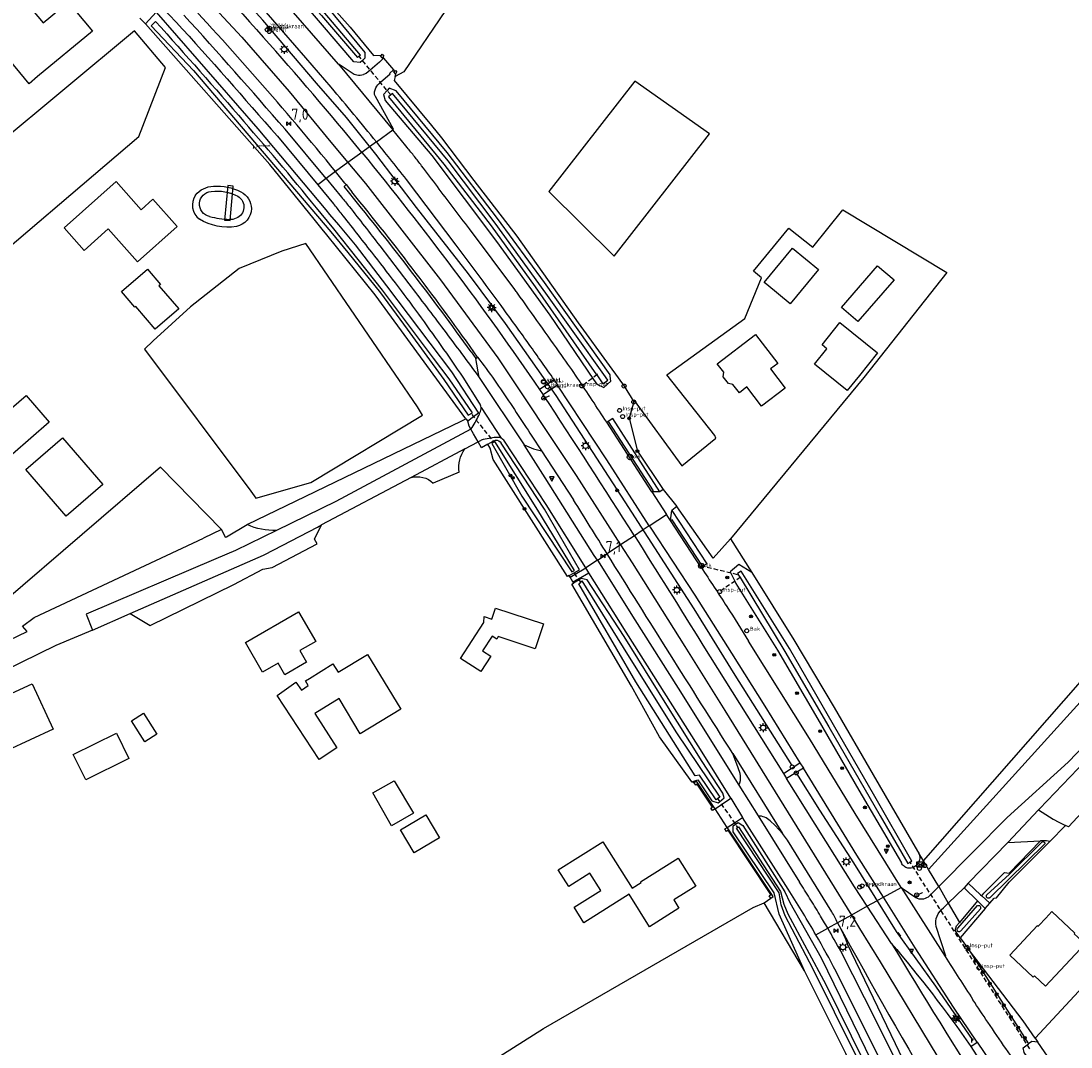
# Model space of a CAD drawing. Extents: x 165936 to 168490, y 440742 to 446306.
# Tile 53 of 78: x 166811 to 167048, y 444754 to 444985. Entities that reach past the tile are written whole.
import ezdxf

# ---------------------------------------------------------------- set-up
doc = ezdxf.new("R2010")
doc.units = 0
doc.header["$LTSCALE"] = 4
doc.linetypes.add('SCHRIKH', pattern=[100, 100, 0])
doc.linetypes.add('STIPPELFIJN', pattern=[0.375, 0.25, -0.125])
doc.layers.get('0').update_dxf_attribs({"linetype": 'CONTINUOUS'})
for name, color, linetype in [('G_BTD', 3, 'CONTINUOUS'), ('G_OBDP1', 2, 'ByLayer'), ('G_OTD', 32, 'CONTINUOUS'), ('G_OWG', 6, 'CONTINUOUS'), ('G_OWT', 6, 'CONTINUOUS'), ('G_PND', 1, 'CONTINUOUS'), ('G_WGD', 7, 'CONTINUOUS'), ('G_WTD', 5, 'CONTINUOUS'), ('LKWDUP', 5, 'CONTINUOUS'), ('LSHD', 3, 'CONTINUOUS'), ('LSHDUP', 1, 'CONTINUOUS'), ('PPALHM', 10, 'CONTINUOUS'), ('PVGO', 102, 'CONTINUOUS')]:
    doc.layers.add(name, color=color, linetype=linetype)
for name, color, linetype, true_color in [('PBAK', 7, 'CONTINUOUS', 0xbd2877), ('PBRD', 7, 'CONTINUOUS', 0xbd2877), ('PKST', 7, 'CONTINUOUS', 0xbd2877), ('PPAL', 7, 'CONTINUOUS', 0xbd2877), ('PPUT', 7, 'CONTINUOUS', 0xbd2877)]:
    doc.layers.add(name, color=color, linetype=linetype, true_color=true_color)
doc.styles.add('ISO', font='ISO')
doc.styles.get("Standard").update_dxf_attribs({"font": 'ISO'})

# ---------------------------------------------------------------- blocks, each defined once
blk = doc.blocks.new('verklikker')
at = {"color": 0}
blk.add_circle((0, 0), 0.45, dxfattribs=at)
at = {"color": 0, "style": 'ISO'}
blk.add_attdef('VERKLIKKER', (0.7, 0), '', height=0.9, dxfattribs=at)
blk = doc.blocks.new('waterleidingput')
at = {"linetype": 'ByBlock', "lineweight": -2}
h = blk.add_hatch(color=0, dxfattribs=at)
h.dxf.hatch_style = 1
edge = h.paths.add_edge_path()
edge.add_spline(control_points=[(0.44, 0), (0.44, 0.04), (0.43, 0.09), (0.36, 0.2), (0.28, 0.26), (0.09, 0.32), (-0.02, 0.33), (-0.22, 0.29), (-0.31, 0.24), (-0.42, 0.12), (-0.44, 0.06), (-0.44, -0.06), (-0.42, -0.12), (-0.33, -0.22), (-0.28, -0.26), (-0.1, -0.33), (0.04, -0.33), (0.27, -0.27), (0.37, -0.2), (0.43, -0.08), (0.44, -0.04), (0.44, 0)], knot_values=[0, 0, 0, 0, 0.380029, 0.380029, 1.118666, 1.118666, 1.857303, 1.857303, 2.59594, 2.59594, 3.13294, 3.13294, 3.66994, 3.66994, 4.20694, 4.20694, 5.079565, 5.079565, 5.952189, 5.952189, 6.283185, 6.283185, 6.283185, 6.283185], degree=3, periodic=0)
edge = h.paths.add_edge_path(flags=16)
edge.add_ellipse((0, 0), major_axis=(0.392, 0), ratio=0.689655, start_angle=0, end_angle=360)
h = blk.add_hatch(color=0, dxfattribs=at)
h.dxf.hatch_style = 1
h.paths.add_polyline_path([(-0.05, -0.09, -0.141608), (-0.09, -0.05), (-0.1, -0.09), (-0.17, 0.17), (-0.22, 0.17), (-0.13, -0.17), (-0.08, -0.17)])
at = {"linetype": 'ByBlock', "lineweight": -2, "true_color": 0x104b6e}
h = blk.add_hatch(color=156, dxfattribs=at)
h.dxf.hatch_style = 1
h.paths.add_polyline_path([(0.1, 0, 1), (-0.1, 0, 1)])
at = {"linetype": 'ByBlock', "lineweight": -2}
h = blk.add_hatch(color=0, dxfattribs=at)
h.dxf.hatch_style = 1
h.paths.add_polyline_path([(0.02, 0.17), (-0.03, 0.17), (-0.05, 0.09, -0.269854), (0.05, 0.09)])
h = blk.add_hatch(color=0, dxfattribs=at)
h.dxf.hatch_style = 1
h.paths.add_polyline_path([(0.23, 0.17), (0.17, 0.17), (0.1, -0.09), (0.09, -0.05, -0.141608), (0.05, -0.09), (0.07, -0.17), (0.12, -0.17)])
at = {"color": 0, "linetype": 'ByBlock', "lineweight": -2}
blk.add_attdef('WATERLEIDINGPUT', (0.5, 0.35), '', height=0.5, dxfattribs=at)
blk = doc.blocks.new('brandkraan')
at = {"color": 0}
blk.add_circle((0, 0), 0.45, dxfattribs=at)
at = {"color": 0, "style": 'ISO'}
blk.add_attdef('BRANDKRAAN', (0.7, 0), '', height=0.9, dxfattribs=at)
blk = doc.blocks.new('lichtmast')
at = {"color": 0}
for p, q in [((-0.6, 0), (-1, 0)), ((-0.71, 0.71), (-0.42, 0.42)), ((0, 0.6), (0, 1)), ((0.42, 0.42), (0.71, 0.71)), ((0.6, 0), (1, 0)), ((-0.42, -0.42), (-0.71, -0.71)), ((0, -0.6), (0, -1)), ((0.42, -0.42), (0.71, -0.71))]:
    blk.add_line(p, q, dxfattribs=at)
blk.add_circle((0, 0), 0.6, dxfattribs=at)
blk = doc.blocks.new('grensmarkering')
at = {"linetype": 'ByBlock', "lineweight": -2}
h = blk.add_hatch(color=0, dxfattribs=at)
h.dxf.hatch_style = 1
h.paths.add_polyline_path([(0.09, 0.55, 0.219912), (0.05, 0.61, -0.457379), (0.04, 0.66, 2.245674), (-0.04, 0.66, -0.457379), (-0.05, 0.61, 0.219912), (-0.09, 0.55), (-0.15, 0.04), (-0.18, 0.04), (-0.18, 0.01, 0.018367), (-0.1, 0, -0.954633), (0.1, 0, 0.018367), (0.18, 0.01), (0.18, 0.04), (0.15, 0.04)])
at = {"linetype": 'ByBlock', "lineweight": -2, "true_color": 0x681648}
h = blk.add_hatch(color=219, dxfattribs=at)
h.dxf.hatch_style = 1
h.paths.add_polyline_path([(0.1, 0, 1), (-0.1, 0, 1)])
at = {"linetype": 'ByBlock', "lineweight": -2}
h = blk.add_hatch(color=0, dxfattribs=at)
h.dxf.hatch_style = 1
h.paths.add_polyline_path([(0.18, -0.04, -0.022381), (0.08, -0.06, -0.528879), (-0.08, -0.06, -0.022381), (-0.18, -0.04), (-0.18, -0.13, 0.083333), (0.18, -0.13)])
at = {"color": 0, "linetype": 'ByBlock', "lineweight": -2}
blk.add_attdef('GRENSMARKERING', (0.5, 0.35), '', height=0.5, dxfattribs=at)
blk = doc.blocks.new('kilometerpaal')
at = {"color": 0}
for p, q in [((-0.44, 0.44), (0.44, -0.44)), ((-0.44, -0.44), (-0.44, 0.44)), ((0.44, 0.44), (-0.44, -0.44)), ((0.44, -0.44), (0.44, 0.44))]:
    blk.add_line(p, q, dxfattribs=at)
at = {"color": 0, "style": 'ISO'}
blk.add_attdef('KILOMETERPAAL', (0.59, 0.87), '', height=2.5, dxfattribs=at)
blk = doc.blocks.new('boom')
at = {"color": 0}
for radius in [0.315, 0.225, 0.135]:
    blk.add_circle((0, 0), radius, dxfattribs=at)
blk = doc.blocks.new('klok')
at = {"color": 0}
blk.add_circle((0, 0), 0.45, dxfattribs=at)
at = {"style": 'ISO'}
blk.add_attdef('KLOK', (0.7, 0), '', height=0.9, dxfattribs=at)
blk = doc.blocks.new('verkeersteller')
at = {"color": 0}
blk.add_circle((0, 0), 0.45, dxfattribs=at)
blk = doc.blocks.new('aanduidingsbord')
at = {"color": 0}
for p, q in [((-0.81, -0.33), (0, 0)), ((-1.45, -0.5), (-1.01, -0.5))]:
    blk.add_line(p, q, dxfattribs=at)
blk.add_circle((-1.23, -0.5), 0.45, dxfattribs=at)
blk = doc.blocks.new('verkeersbord-pl')
at = {"linetype": 'Continuous'}
blk.add_circle((0, 0), 0.03, dxfattribs=at)
blk = doc.blocks.new('kolk')
at = {"color": 0}
blk.add_circle((0, 0), 0.6, dxfattribs=at)
at = {"color": 0, "linetype": 'Continuous', "style": 'ISO'}
blk.add_attdef('KOLK', (-0.04, -0.26), '', height=0.8, dxfattribs=at)
blk = doc.blocks.new('verkeersbord')
at = {"color": 0}
for p, q in [((0.5, 0.32), (-0.5, 0.32)), ((-0.5, 0.32), (0, -0.6)), ((0, -0.6), (0.5, 0.32))]:
    blk.add_line(p, q, dxfattribs=at)
blk = doc.blocks.new('strooikist')
at = {"color": 0}
blk.add_circle((0, 0), 0.45, dxfattribs=at)
at = {"color": 0, "style": 'ISO'}
blk.add_attdef('STROOIKIST', (0.7, 0), '', height=0.9, dxfattribs=at)
blk = doc.blocks.new('schk.dwg')
for p, q in [((0.86, 0.56), (-0.86, 0.56)), ((-0.86, 0.56), (-0.86, -0.56)), ((0.86, -0.56), (0.86, 0.56)), ((-0.86, -0.56), (0.86, -0.56))]:
    blk.add_line(p, q)
at = {"linetype": 'Continuous'}
for p, q in [((-0.86, 0.56), (0.86, -0.56)), ((-0.86, -0.56), (0.86, 0.56))]:
    blk.add_line(p, q, dxfattribs=at)
blk = doc.blocks.new('haltepaal')
at = {"linetype": 'ByBlock', "lineweight": -2}
h = blk.add_hatch(color=0, dxfattribs=at)
h.dxf.hatch_style = 1
h.paths.add_polyline_path([(0.15, 0.45), (0.45, 0.45), (0.45, 0.8), (-0.15, 0.8), (-0.15, -0.1), (0, -0.1, -0.414214), (-0.1, 0, -1), (0.1, 0, -0.414214), (0, -0.1), (0.15, -0.1)])
h.paths.add_polyline_path([(0.15, 0.5), (0.15, 0.75), (0.4, 0.75), (0.4, 0.5)], flags=16)
at = {"linetype": 'ByBlock', "lineweight": -2, "true_color": 0x681648}
h = blk.add_hatch(color=219, dxfattribs=at)
h.dxf.hatch_style = 1
h.paths.add_polyline_path([(0.1, 0, 1), (-0.1, 0, 1)])
at = {"color": 0, "linetype": 'ByBlock', "lineweight": -2}
blk.add_attdef('HALTEPAAL', (0.5, 0.35), '', height=0.5, dxfattribs=at)

msp = doc.modelspace()

# ---------------------------------------------------------------- linework, layer by layer
at = {"layer": 'G_BTD', "linetype": 'Continuous', "transparency": 33554687}
for points in [[(166966.203, 444959.567), (166949.386, 444971.418), (166930.007, 444946.594), (166944.742, 444932.02), (166966.203, 444959.567)], [(167014.409, 444795.74), (167113.075, 444908.144)], [(167117.315, 444905.315), (167097.523, 444884.05), (167046.732, 444828.186), (167015.569, 444793.8)], [(166856.244, 444870.419), (166852.237, 444868.446)], [(166768.041, 444826.744), (166772.665, 444828.634), (166788.391, 444836.038), (166794.154, 444838.615), (166812.467, 444847.41), (166811.443, 444848.613), (166814.097, 444850.536), (166852.237, 444868.446)], [(167039.624, 444755.745), (167040.233, 444754.863)]]:
    msp.add_lwpolyline(points, dxfattribs=at)
at = {"layer": 'G_OBDP1', "transparency": 33554687}
msp.add_lwpolyline([(166858.225, 444940.014), (166858.93, 444947.792), (166857.68, 444947.905), (166856.974, 444940.127), (166858.225, 444940.014)], dxfattribs=at)
at = {"layer": 'G_OTD', "linetype": 'Continuous', "transparency": 33554687}
for points in [[(166949.02, 445020.022), (166951.628, 445020.907), (166953.07, 445017.543), (166951.252, 445016.527), (166952.749, 445012.739), (166952.895, 445012.382), (166939.075, 445006.806), (166939.479, 445005.684), (166936.538, 445004.542), (166936.914, 445003.413), (166922.455, 444997.764), (166916.121, 445001.277), (166897.367, 444973.554), (166895.421, 444972.512)], [(166856.244, 444870.419), (166842.494, 444884.432), (166807.211, 444854.072), (166773.44, 444893.189), (166802.769, 444918.379), (166797.253, 444924.555), (166837.642, 444958.99), (166843.635, 444974.54), (166836.67, 444982.801), (166773.824, 444930.483), (166772.991, 444931.482), (166792.135, 444947.462), (166761.28, 444984.44), (166755.644, 444979.754), (166753.076, 444981.964), (166714.419, 444950.044), (166721.298, 444942.106), (166712.302, 444934.169), (166721.021, 444927.082), (166727.052, 444934.549)], [(166892.289, 444977.325), (166892.486, 444977.487), (166892.84, 444977.054), (166892.607, 444976.865)], [(166895.258, 444973.697), (166895.474, 444973.871), (166895.815, 444973.435), (166895.637, 444973.291)], [(166830.771, 444938.147), (166825.324, 444933.302), (166820.79, 444938.399), (166832.532, 444948.844), (166838.201, 444942.471), (166840.835, 444944.813), (166846.311, 444938.656), (166837.382, 444930.714), (166830.771, 444938.147)], [(166949.167, 444899.146), (166949.249, 444899.433), (166959.957, 444884.774), (166967.662, 444890.959), (166967.449, 444891.589), (166956.647, 444905.22), (166974.173, 444917.958), (166977.978, 444927.14), (166976.144, 444928.645), (166984.073, 444938.309), (166989.486, 444934.044), (166996.242, 444942.411), (167019.695, 444928.336), (167000.979, 444904.654), (166970.99, 444868.314)], [(166876.385, 444881.009), (166901.58, 444896.146), (166900.462, 444898.075), (166875.277, 444934.874), (166869.903, 444933.132), (166860.261, 444929.227), (166849.266, 444920.565), (166840.885, 444912.947), (166838.947, 444911.04), (166862.892, 444879.025), (166863.996, 444877.442), (166876.385, 444881.009)], [(166984.913, 444933.81), (166990.783, 444928.996), (166984.433, 444921.252), (166979.114, 444925.614), (166978.563, 444926.066), (166984.913, 444933.81)], [(166842.526, 444925.624), (166842.189, 444925.337), (166846.657, 444920.098), (166841.344, 444915.567), (166836.977, 444920.687), (166836.772, 444920.513), (166833.74, 444924.068), (166839.595, 444929.061), (166842.526, 444925.624)], [(167007.801, 444926.633), (166999.676, 444917.251), (166995.978, 444920.454), (167004.104, 444929.836), (167007.801, 444926.633)], [(166989.875, 444907.625), (166992.695, 444911.137), (166991.595, 444912.02), (166995.627, 444917.041), (167004.107, 444910.232), (167000, 444905.118), (166997.255, 444901.7), (166989.875, 444907.625)], [(166817.482, 444894.56), (166809.165, 444887.374), (166803.942, 444893.42), (166812.262, 444900.609), (166817.482, 444894.56)], [(166829.572, 444880.55), (166821.249, 444873.368), (166812.156, 444883.898), (166820.48, 444891.086), (166829.572, 444880.55)], [(166835.727, 444851.45), (166840.196, 444848.731), (166859.073, 444858.012), (166865.575, 444861.463), (166867.692, 444861.862), (166877.832, 444867.172), (166877.26, 444868.179), (166878.798, 444871.409)], [(166856.244, 444870.419), (166857.114, 444868.632), (166857.405, 444868.77), (166862.093, 444871.499)], [(166873.947, 444843.116), (166875.447, 444840.518), (166870.511, 444837.668), (166869.011, 444840.266), (166865.547, 444838.266), (166861.709, 444844.913), (166873.661, 444851.858), (166877.536, 444845.188), (166873.947, 444843.116)], [(166827.246, 444847.735), (166818.971, 444844.217), (166771.271, 444820.908), (166767.136, 444818.706), (166765.477, 444817.535), (166764.673, 444815.965), (166765.127, 444815.197), (166775.14, 444797.003), (166781.805, 444785.655), (166792.838, 444767.497), (166818.406, 444724.358), (166822.968, 444716.834), (166827.425, 444719.371), (166831.702, 444711.859), (166827.24, 444709.319), (166831.216, 444702.265)], [(166882.538, 444838.242), (166889.198, 444842.258), (166896.676, 444829.912), (166887.537, 444824.317), (166882.76, 444832.296), (166877.273, 444828.934), (166882.26, 444821.164), (166878.311, 444818.565), (166868.804, 444832.979), (166873.03, 444836.003), (166874.263, 444834.213), (166875.839, 444835.201), (166875.198, 444836.255), (166876.133, 444836.836), (166881.34, 444840.134), (166882.538, 444838.242)], [(167081.414, 444840.166), (167088.535, 444832.897), (167075.087, 444818.662), (167075.228, 444812.154), (167078.887, 444808.647), (167090.161, 444798.299), (167087.031, 444794.974), (167088.168, 444793.907), (167076.159, 444781.108), (167075, 444782.195), (167060.944, 444767.265), (167055.286, 444772.624), (167039.624, 444755.745)], [(167081.414, 444840.166), (167067.585, 444825.329), (167071.083, 444821.85), (167061.587, 444812.301), (167058.398, 444815.472), (167047.118, 444803.37), (167046.446, 444803.708)], [(166794.676, 444816.548), (166788.919, 444813.906), (166789.923, 444811.718), (166779.173, 444806.784), (166778.91, 444807.357), (166775.591, 444805.835), (166771.218, 444815.373), (166778.151, 444818.552), (166778.295, 444818.238), (166793.271, 444825.124), (166792.836, 444826.07), (166813.651, 444835.643), (166818.371, 444825.358), (166797.55, 444815.802), (166795.459, 444814.842), (166794.676, 444816.548)], [(166838.704, 444828.982), (166841.717, 444824.297), (166839.018, 444822.561), (166836.005, 444827.246), (166838.704, 444828.982)], [(166825.671, 444813.969), (166822.859, 444819.664), (166832.607, 444824.477), (166835.419, 444818.782), (166825.671, 444813.969)], [(166894.602, 444803.628), (166890.377, 444811.01), (166895.161, 444813.734), (166899.531, 444806.438), (166894.602, 444803.628)], [(166967.472, 444807.439), (166966.901, 444807.066), (166966.556, 444807.593), (166966.933, 444807.84), (166963.486, 444812.993), (166963.129, 444812.776), (166962.782, 444813.32)], [(166905.366, 444800.899), (166899.7, 444797.508), (166896.612, 444802.67), (166902.277, 444806.06), (166905.366, 444800.899)], [(166980.044, 444787.315), (166979.697, 444787.864), (166980.077, 444788.104), (166970.43, 444802.595), (166970.055, 444802.36), (166969.699, 444802.902), (166970.239, 444803.264)], [(166831.216, 444702.265), (166860.407, 444717.568), (166898.11, 444738.47), (166928.802, 444757.917), (166976.03, 444785.169), (166978.548, 444786.264)], [(167039.624, 444755.745), (167036.902, 444759.688), (167024.572, 444775.81)]]:
    msp.add_lwpolyline(points, dxfattribs=at)
at = {"layer": 'G_OWG', "linetype": 'Continuous', "transparency": 33554687}
for points in [[(166865.887, 445004.957), (166869.22, 445001.675), (166885.265, 444983.619), (166890.553, 444977.228), (166892.289, 444977.325)], [(166839.175, 444984.376), (166837.9, 444985.608)], [(166892.289, 444977.325), (166892.057, 444977.134), (166892.405, 444976.702), (166892.607, 444976.865)], [(166892.607, 444976.865), (166892.784, 444976.654)], [(166895.045, 444973.952), (166895.258, 444973.697)], [(166895.258, 444973.697), (166895.046, 444973.525), (166895.387, 444973.089), (166895.637, 444973.291)], [(166895.421, 444972.512), (166895.172, 444971.618), (166903.556, 444961.44), (166905.836, 444958.673), (166913.154, 444949.042), (166922.846, 444936.519), (166936.671, 444916.936), (166943.645, 444907.334), (166945.65, 444904.569), (166946.987, 444902.727), (166949.167, 444899.146)], [(166895.421, 444972.512), (166895.637, 444973.291)], [(166891.163, 444957.756), (166889.604, 444956.614), (166887.898, 444955.365)], [(166881.995, 444951.042), (166879.86, 444949.478)], [(166885.153, 444946.123), (166884.855, 444946.495), (166883.879, 444947.725), (166884.37, 444948.115)], [(166912.532, 444910.42), (166913.578, 444908.963)], [(166931.224, 444904.152), (166927.962, 444901.911)], [(166931.999, 444902.925), (166928.769, 444900.758)], [(166949.167, 444899.146), (166948.108, 444895.449), (166949.975, 444888.054), (166955.813, 444879.414)], [(166862.093, 444871.499), (166910.406, 444894.881), (166911.363, 444895.341)], [(166912.107, 444893.684), (166911.775, 444894.778)], [(166912.472, 444893.035), (166912.107, 444893.684)], [(166943.363, 444894.734), (166943.071, 444894.55)], [(166914.088, 444890.166), (166914.167, 444890.026)], [(166916.295, 444889.621), (166914.853, 444888.809), (166914.167, 444890.026)], [(166970.99, 444868.314), (166967.049, 444863.901), (166958.902, 444875.561)], [(166952.665, 444871.222), (166951.029, 444870.135), (166949.297, 444868.985)], [(166970.99, 444868.314), (166975.772, 444860.669)], [(166940.972, 444863.453), (166943.167, 444864.911)], [(166934.824, 444859.655), (166935.946, 444860.31), (166938.361, 444861.718)], [(166935.467, 444858.567), (166936.687, 444859.279), (166939.061, 444860.663)], [(166964.337, 444861.84), (166964.671, 444862.05)], [(166934.824, 444859.655), (166934.605, 444860.026)], [(166935.467, 444858.567), (166935.123, 444859.149), (166934.824, 444859.655)], [(166935.621, 444858.306), (166935.467, 444858.567)], [(166962.782, 444813.32), (166962.273, 444813.547)], [(166967.472, 444807.439), (166967.108, 444807.976), (166963.323, 444813.679), (166962.782, 444813.32)], [(166980.044, 444787.315), (166980.596, 444787.663), (166970.6, 444802.727), (166970.239, 444803.264)], [(167014.409, 444795.74), (167013.389, 444797.412)], [(167015.569, 444793.8), (167014.409, 444795.74)], [(167017.875, 444789.94), (167015.569, 444793.8)], [(166978.548, 444786.264), (166980.044, 444787.315)], [(167005.398, 444787.498), (167003.822, 444786.623), (167001.764, 444785.48)], [(166987.603, 444770.914), (166978.548, 444786.264)], [(167020.036, 444786.214), (167022.566, 444781.852)], [(166995.105, 444781.78), (166992.862, 444780.534)], [(167022.72, 444778.373), (167024.572, 444775.81)], [(167024.572, 444775.81), (167038.128, 444754.481)]]:
    msp.add_lwpolyline(points, dxfattribs=at)
for points in [[(166912.532, 444910.42, 0.0153768), (166885.153, 444946.123)], [(166868.669, 444870.192, -0.1201325), (166862.093, 444871.499)]]:
    msp.add_lwpolyline(points, format="xyb", dxfattribs=at)
at = {"layer": 'G_OWT', "linetype": 'Continuous', "transparency": 33554687}
for points in [[(166869.266, 444999.884), (166879.924, 444988.338), (166888.564, 444977.891), (166888.596, 444976.615), (166888.025, 444976.108), (166887.534, 444975.673), (166886.105, 444975.755), (166875.081, 444988.716), (166865.199, 444999.82)], [(166839.175, 444984.376), (166841.58, 444986.991), (166864.484, 444960.654), (166879.772, 444942.431), (166880.613, 444941.419), (166882.629, 444939.019), (166886.37, 444934.566), (166893.456, 444925.285), (166908.074, 444905.908), (166914.182, 444896.647), (166913.081, 444895.792), (166911.775, 444894.778)], [(166911.363, 444895.341), (166890.931, 444923.303), (166880.005, 444936.768), (166878.971, 444938.043), (166878.03, 444939.203), (166877.125, 444940.318), (166867.13, 444952.636), (166839.175, 444984.376)], [(166929.033, 444926.041), (166918.427, 444940.5), (166907.112, 444955.374), (166895.658, 444969.242), (166894.056, 444969.842), (166893.582, 444969.335), (166892.741, 444968.436), (166893.163, 444967.092), (166903.655, 444954.695), (166918.22, 444935.322), (166930.266, 444918.676), (166940.08, 444904.209), (166940.819, 444903.12), (166942.383, 444902.428), (166944.034, 444903.859), (166943.878, 444904.968), (166943.838, 444905.25), (166929.033, 444926.041)], [(166911.363, 444895.341), (166911.775, 444894.778)], [(166916.295, 444889.621), (166917.47, 444890.27), (166917.99, 444890.557)], [(166934.605, 444860.026), (166934.206, 444859.813), (166917.451, 444886.153), (166916.799, 444888.696), (166916.295, 444889.621)], [(166934.605, 444860.026), (166935.722, 444860.622), (166936.962, 444861.284), (166929.048, 444874.993), (166919.309, 444889.865)], [(166975.772, 444860.669), (166972.85, 444862.524), (166970.879, 444860.869), (166971.021, 444860.575), (166971.605, 444859.369), (166971.914, 444858.731), (166972.169, 444858.204), (166981.553, 444843.18), (166990.658, 444827.669), (166999.861, 444811.679), (167009.485, 444795.275)], [(166975.772, 444860.669), (166985.244, 444845.508), (166994.283, 444830.271), (167003.096, 444815.069), (167013.075, 444797.927), (167013.389, 444797.412)], [(166962.273, 444813.547), (166954.931, 444823.682), (166948.668, 444835.053), (166935.216, 444858.055), (166935.621, 444858.306)], [(166962.273, 444813.547), (166963.582, 444814), (166966.779, 444809.268), (166968.215, 444808.801), (166968.515, 444809.047), (166969.539, 444809.889), (166969.217, 444810.971), (166964.574, 444818.1), (166956.232, 444831.393), (166947.015, 444846.299), (166938.663, 444859.04), (166937.296, 444859.345), (166936.842, 444859.063), (166935.621, 444858.306)], [(166987.603, 444770.914), (166981.922, 444783.712), (166980.793, 444788.515), (166971.531, 444802.235), (166971.571, 444803.614), (166972.065, 444803.95), (166972.665, 444804.359), (166973.751, 444803.72), (166983.211, 444788.771), (166984.305, 444786.366), (166991.366, 444773.84), (166998.555, 444759.238), (167006.969, 444741.923), (167016.372, 444722.993)], [(167027.563, 444787.847), (167028.045, 444788.425), (167032.675, 444793.057), (167033.733, 444792.939), (167040.83, 444800.218)], [(167029.409, 444786.2), (167030.351, 444787.302), (167030.892, 444787.372), (167033.753, 444790.911), (167042.935, 444800.075)], [(167026.61, 444786.704), (167022.566, 444781.852)], [(167028.37, 444784.985), (167022.72, 444778.373)], [(167022.72, 444778.373), (167021.551, 444780.029), (167021.861, 444781.054), (167022.566, 444781.852)], [(167072.054, 444645.517), (167058.715, 444657.286), (167040.008, 444673.146), (167038.744, 444674.618), (167037.51, 444676.115), (167036.306, 444677.636), (167035.132, 444679.182), (167033.99, 444680.75), (167032.879, 444682.341), (167031.801, 444683.954), (167030.755, 444685.588), (167028.044, 444690.612), (167025.349, 444695.645), (167022.669, 444700.685), (167020.004, 444705.734), (167017.952, 444709.648), (167015.909, 444713.566), (167013.875, 444717.489), (167011.85, 444721.417), (167005.028, 444735.332), (166996.913, 444752.309), (166987.603, 444770.914)], [(167046.741, 444738.522), (167037.13, 444752.498), (167036.919, 444753.553), (167037.811, 444754.238), (167038.128, 444754.481)], [(167040.233, 444754.863), (167038.844, 444755.031), (167038.128, 444754.481)], [(167124.462, 444644.485), (167101.361, 444668.346), (167097.719, 444672.897), (167092.433, 444680.077), (167089.915, 444685.547), (167083.04, 444701.999), (167078.227, 444709.428), (167074.242, 444714.084), (167065.69, 444722.037), (167059.23, 444728.263), (167052.016, 444737.659), (167047.011, 444744.908), (167040.233, 444754.863)]]:
    msp.add_lwpolyline(points, dxfattribs=at)
for points in [[(166850.403, 444945.759, 0.3953573), (166851.281, 444940.329)], [(166850.403, 444945.759, -0.2179077), (166854.464, 444947.747)], [(166854.464, 444947.747, -0.1389282), (166860.641, 444946.493)], [(166860.641, 444946.493, -0.2782258), (166863.031, 444942.705)], [(166863.031, 444942.705, -0.3451471), (166859.633, 444938.673)], [(166859.633, 444938.673, -0.1753267), (166851.281, 444940.329)], [(166917.99, 444890.557, -0.2819801), (166919.309, 444889.865)], [(167013.389, 444797.412, -0.0611748), (167013.566, 444796.839)], [(167013.566, 444796.839, -0.1284094), (167013.47, 444795.686)], [(167010.067, 444794.495, -0.1130285), (167009.485, 444795.275)], [(167010.892, 444794.083, -0.1188167), (167010.067, 444794.495)], [(167012.382, 444794.333, -0.197389), (167010.892, 444794.083)], [(167013.47, 444795.686, -0.1700099), (167012.382, 444794.333)]]:
    msp.add_lwpolyline(points, format="xyb", dxfattribs=at)
at = {"layer": 'G_PND', "linetype": 'Continuous', "transparency": 33554687}
for points in [[(166821.762, 444989.264), (166827.205, 444982.709), (166814.849, 444972.45), (166812.929, 444970.856), (166802.641, 444983.248), (166806.051, 444986.079), (166805.695, 444986.525), (166810.886, 444990.835), (166816.096, 444984.56), (166821.762, 444989.264)], [(166971.504, 444903.082), (166970.488, 444903.297), (166969.343, 444904.787), (166969.423, 444905.839), (166967.975, 444907.722), (166976.617, 444914.367), (166981.617, 444907.823), (166979.996, 444906.585), (166983.272, 444902.266), (166977.946, 444898.226), (166974.667, 444902.549), (166972.969, 444901.216), (166971.504, 444903.082)], [(166917.248, 444846.366), (166915.098, 444843.028), (166916.973, 444841.821), (166914.741, 444838.357), (166910.16, 444841.308), (166915.398, 444849.44), (166915.473, 444850.758), (166917.169, 444850.197), (166917.989, 444852.689), (166928.838, 444849.105), (166926.982, 444843.488), (166918.634, 444846.246), (166918.282, 444845.7), (166917.248, 444846.366)], [(166948.782, 444789.543), (166950.808, 444790.812), (166950.691, 444790.998), (166959.158, 444796.301), (166963.112, 444789.987), (166958.196, 444786.908), (166959.354, 444785.061), (166952.675, 444780.878), (166948.105, 444788.175), (166937.893, 444781.779), (166935.711, 444785.263), (166941.728, 444789.031), (166939.282, 444792.938), (166934.51, 444789.95), (166932.153, 444793.713), (166942.222, 444800.019), (166948.782, 444789.543)], [(167040.445, 444781.156), (167042.011, 444782.83), (167043.373, 444784.287), (167048.544, 444779.453), (167048.406, 444779.305), (167050.861, 444777.01), (167041.94, 444767.469), (167039.452, 444769.794), (167039.191, 444769.515), (167033.89, 444774.476), (167033.882, 444774.484), (167040.111, 444781.139), (167040.168, 444781.086), (167040.281, 444780.98), (167040.445, 444781.156)]]:
    msp.add_lwpolyline(points, dxfattribs=at)
at = {"layer": 'G_WGD', "linetype": 'Continuous', "transparency": 33554687}
for points in [[(166802.718, 445038.715), (166808.528, 445033.601), (166822.904, 445020.076), (166838.174, 445005.174), (166849.56, 444993.522), (166860.854, 444981.329), (166871.507, 444969.132), (166880.878, 444957.673), (166884.762, 444953.069)], [(166882.621, 444975.233), (166863.838, 444996.876)], [(166880.985, 444970.053), (166875.286, 444976.728), (166860.395, 444993.898), (166859.43, 444994.93)], [(166892.784, 444976.654), (166891.863, 444975.686), (166889.797, 444973.948), (166888.889, 444973.18), (166888.264, 444972.922)], [(166892.784, 444976.654), (166895.045, 444973.952)], [(166882.621, 444975.233), (166882.756, 444975.294), (166886.203, 444973.025), (166886.771, 444972.85)], [(166882.621, 444975.233), (166894.846, 444960.453)], [(166895.045, 444973.952), (166894.138, 444973.182), (166894.313, 444972.975), (166892.101, 444971.14)], [(166890.758, 444969.026), (166891.073, 444969.928)], [(166894.846, 444960.453), (166895.013, 444960.624), (166890.946, 444968), (166890.772, 444968.427)], [(166879.86, 444949.478), (166870.6, 444960.596)], [(166891.163, 444957.756), (166894.846, 444960.453)], [(166898.133, 444956.468), (166897.82, 444956.856), (166894.846, 444960.453)], [(166868.861, 444959.029), (166877.962, 444948.089)], [(166887.898, 444955.365), (166884.762, 444953.069)], [(166884.762, 444953.069), (166881.995, 444951.042)], [(166884.762, 444953.069), (166888.702, 444948.397), (166905.584, 444926.663), (166918.541, 444909.056), (166936.158, 444882.595), (166946.195, 444866.923)], [(166879.86, 444949.478), (166877.962, 444948.089)], [(166877.962, 444948.089), (166881.511, 444943.823)], [(166879.86, 444949.478), (166883.348, 444945.29)], [(166884.37, 444948.115), (166885.323, 444946.869), (166885.619, 444946.5)], [(166909.117, 444934.499), (166897.934, 444949.293)], [(166922.674, 444924.068), (166922.366, 444924.48), (166912.135, 444938.117)], [(166891.939, 444934.306), (166898.479, 444925.757)], [(166913.578, 444908.963), (166913.988, 444909.221)], [(166914.34, 444904.649), (166913.578, 444908.963)], [(166914.416, 444898.901), (166910.699, 444904.715)], [(166914.34, 444904.649), (166924.479, 444889.453)], [(166931.224, 444904.152), (166931.999, 444902.925)], [(166952.665, 444871.222), (166943.083, 444886.058), (166931.999, 444902.925)], [(166927.962, 444901.911), (166928.769, 444900.758)], [(166914.773, 444897.894), (166919.269, 444890.991)], [(166953.217, 444878.874), (166943.071, 444894.55)], [(166955.053, 444878.915), (166944.411, 444895.394), (166943.363, 444894.734)], [(166943.363, 444894.734), (166953.545, 444879.098), (166953.217, 444878.874)], [(166912.472, 444893.035), (166882.045, 444876.74), (166868.669, 444870.192)], [(166914.088, 444890.166), (166913.062, 444891.988), (166912.472, 444893.035)], [(166911.075, 444888.564), (166914.088, 444890.166)], [(166914.088, 444890.166), (166914.406, 444890.319)], [(166938.361, 444861.718), (166929.396, 444876.014), (166920.032, 444890.33)], [(166924.479, 444889.453), (166926.595, 444888.602), (166928.377, 444888.114)], [(166940.972, 444863.453), (166940.274, 444864.567), (166929.236, 444882.05), (166924.479, 444889.453)], [(167040.343, 444807.222), (167040.567, 444807.433), (167057.822, 444825.438), (167076.404, 444845.281), (167080.403, 444849.544), (167099.437, 444869.75), (167117.671, 444889.756)], [(166911.075, 444888.564), (166898.993, 444882.143)], [(166928.377, 444888.114), (166935.59, 444877.089)], [(167110.661, 444885.623), (167105.333, 444879.818), (167099.949, 444874.061), (167066.153, 444837.763), (167047.046, 444817.959), (167033.259, 444805.509), (167025.596, 444797.699), (167017.875, 444789.94)], [(166898.993, 444882.143), (166878.798, 444871.409)], [(166909.797, 444883.324), (166903.987, 444880.87)], [(166955.813, 444879.414), (166955.053, 444878.915)], [(166955.813, 444879.414), (166958.902, 444875.561)], [(166955.053, 444878.915), (166953.217, 444878.874)], [(166953.217, 444878.874), (166956.545, 444873.8)], [(166957.471, 444872.388), (166957.75, 444874.692)], [(166958.902, 444875.561), (166957.75, 444874.692)], [(166957.75, 444874.692), (166965.652, 444862.659), (166964.728, 444862.085), (166964.671, 444862.05)], [(166952.665, 444871.222), (166956.545, 444873.8)], [(166957.471, 444872.388), (166956.545, 444873.8)], [(166964.671, 444862.05), (166964.634, 444862.108), (166957.794, 444872.589), (166957.471, 444872.388)], [(166964.337, 444861.84), (166957.471, 444872.388)], [(166868.669, 444870.192), (166859.444, 444865.675), (166855.009, 444863.785), (166825.775, 444851.324), (166827.246, 444847.735)], [(166835.727, 444851.45), (166865.75, 444864.602), (166866.036, 444864.751), (166877.886, 444870.924), (166878.798, 444871.409)], [(166952.665, 444871.222), (166952.862, 444870.917), (166962.887, 444855.59), (166971.216, 444842.525), (166978.683, 444830.571), (166986.608, 444817.824)], [(166949.297, 444868.985), (166946.195, 444866.923)], [(166946.195, 444866.923), (166943.167, 444864.911)], [(166946.195, 444866.923), (166948.794, 444862.865), (166960.643, 444843.991), (166969.672, 444829.609), (166998.192, 444783.495)], [(166940.972, 444863.453), (166938.361, 444861.718)], [(166940.972, 444863.453), (166949.388, 444850.031), (166959.133, 444834.632), (166972.836, 444812.755)], [(166939.061, 444860.663), (166938.361, 444861.718)], [(166971.049, 444809.837), (166964.553, 444820.22), (166956.528, 444832.894), (166947.487, 444847.228), (166939.061, 444860.663)], [(166827.246, 444847.735), (166835.727, 444851.45)], [(166964.745, 444844.298), (166982.895, 444815.37)], [(167009.42, 444789.733), (166999.074, 444806.413), (166988.726, 444823.268), (166975.039, 444845.24)], [(166971.487, 444819.906), (166982.705, 444801.915)], [(166973.1, 444815.37), (166972.722, 444816.713), (166971.487, 444819.906)], [(166982.895, 444815.37), (166986.608, 444817.824)], [(166986.608, 444817.824), (166987.375, 444816.595)], [(166982.895, 444815.37), (166983.584, 444814.299)], [(166987.375, 444816.595), (166983.584, 444814.299)], [(167005.398, 444787.498), (166999.4, 444796.99), (166987.375, 444816.595)], [(167001.764, 444785.48), (166998.913, 444789.847), (166983.584, 444814.299)], [(166972.836, 444812.755), (166977.162, 444805.839)], [(166967.472, 444807.439), (166968.946, 444808.427), (166971.049, 444809.837)], [(166971.049, 444809.837), (166973.699, 444805.511)], [(166970.239, 444803.264), (166967.472, 444807.439)], [(167033.425, 444799.865), (167040.343, 444807.222)], [(167040.343, 444807.222), (167043.677, 444805.102), (167044.962, 444804.455), (167046.446, 444803.708)], [(166970.239, 444803.264), (166971.825, 444804.294), (166973.699, 444805.511)], [(166983.943, 444789.334), (166973.699, 444805.511)], [(166977.162, 444805.839), (166986.517, 444790.899)], [(166982.705, 444801.915), (166981.023, 444803.665), (166979.925, 444804.724)], [(167046.446, 444803.708), (167042.935, 444800.075)], [(166993.795, 444784.193), (166983.82, 444800.343), (166982.705, 444801.915)], [(167024.538, 444790.684), (167033.425, 444799.865)], [(167033.425, 444799.865), (167040.83, 444800.218)], [(167042.935, 444800.075), (167042.183, 444800.194), (167041.428, 444800.246), (167040.83, 444800.218)], [(167005.398, 444787.498), (167009.42, 444789.733)], [(167009.42, 444789.733), (167012.709, 444787.471)], [(167009.42, 444789.733), (167019.323, 444774.15)], [(167017.875, 444789.94), (167016.074, 444788.144), (167015.552, 444787.624)], [(167017.875, 444789.94), (167020.036, 444786.214)], [(167023.578, 444789.664), (167020.036, 444786.214)], [(167024.538, 444790.684), (167023.578, 444789.664)], [(167023.578, 444789.664), (167026.61, 444786.704)], [(167024.538, 444790.684), (167027.286, 444788.094), (167027.563, 444787.847)], [(167026.529, 444754.831), (167021.229, 444762.768), (167012.575, 444776.14), (167005.398, 444787.498)], [(167029.409, 444786.2), (167027.563, 444787.847)], [(167001.764, 444785.48), (166998.192, 444783.495)], [(167007.222, 444777.121), (167001.764, 444785.48)], [(167020.036, 444786.214), (167018.971, 444785.114)], [(167026.61, 444786.704), (167028.37, 444784.985)], [(167028.37, 444784.985), (167029.409, 444786.2)], [(166998.192, 444783.495), (166995.105, 444781.78)], [(166998.192, 444783.495), (167000.058, 444780.477), (167004.665, 444772.957), (167017.687, 444751.441), (167026.801, 444737.208)], [(166990.195, 444779.053), (166992.862, 444780.534)], [(167019.323, 444774.15), (167019.448, 444774.206), (167017.298, 444780.891)], [(166990.195, 444779.053), (166989.838, 444779.671)], [(167015.443, 444736.21), (167003.872, 444759.477), (166995.785, 444775.361)], [(167016.554, 444736.903), (167008.162, 444754.494), (166997.277, 444777.101)], [(167010.628, 444739.091), (167002.584, 444755.09), (166994.756, 444770.792)], [(167025.138, 444753.903), (167026.529, 444754.831)], [(167025.138, 444753.903), (167034.732, 444738.822)], [(167026.529, 444754.831), (167036.581, 444739.956)]]:
    msp.add_lwpolyline(points, dxfattribs=at)
for points in [[(166813.999, 445033.63, -0.0270978), (166865.671, 444981.382)], [(166820.75, 445010.311, -0.0078405), (166846.08, 444984.752)], [(166881.995, 444951.042, 0.0178837), (166846.07, 444992.006)], [(166870.6, 444960.596, 0.0058735), (166847.805, 444986.322)], [(166846.08, 444984.752, -0.0044544), (166868.861, 444959.029)], [(166887.898, 444955.365, 0.0107804), (166865.671, 444981.382)], [(166886.771, 444972.85, 0.0870966), (166888.264, 444972.922)], [(166891.163, 444957.756, 0.0050292), (166880.985, 444970.053)], [(166891.073, 444969.928, -0.1061936), (166892.101, 444971.14)], [(166890.772, 444968.427, -0.1369375), (166890.758, 444969.026)], [(166894.213, 444953.973, 0.001607), (166891.163, 444957.756)], [(166887.898, 444955.365, -0.0210893), (166927.962, 444901.911)], [(166899.752, 444954.437, 0.0027053), (166898.133, 444956.468)], [(166897.934, 444949.293, 0.002011), (166894.213, 444953.973)], [(166901.348, 444952.389, 0.0027697), (166899.752, 444954.437)], [(166884.37, 444948.115, 0.0011195), (166881.995, 444951.042)], [(166908.467, 444942.988, 0.0004916), (166901.348, 444952.389)], [(166913.988, 444909.221, 0.018491), (166885.619, 444946.5)], [(166883.241, 444941.667, 0.0025985), (166881.511, 444943.823)], [(166883.348, 444945.29, -0.002892), (166885.034, 444943.181)], [(166885.034, 444943.181, -0.0035411), (166891.939, 444934.306)], [(166890.119, 444932.882, 0.0031363), (166883.241, 444941.667)], [(166912.135, 444938.117, 0.00082), (166908.467, 444942.988)], [(166914.563, 444927.241, 0.0022041), (166909.117, 444934.499)], [(166895.476, 444925.964, 0.0046207), (166890.119, 444932.882)], [(166919.943, 444919.935, 0.0022042), (166914.563, 444927.241)], [(166900.702, 444918.948, 0.0045722), (166895.476, 444925.964)], [(166898.479, 444925.757, -0.0011053), (166902.431, 444920.583)], [(166922.978, 444923.651, 0.0065564), (166922.674, 444924.068)], [(166932.986, 444909.579, 0.0001615), (166922.978, 444923.651)], [(166902.431, 444920.583, -0.0013207), (166906.356, 444915.388)], [(166925.622, 444912.071, 0.0024329), (166919.943, 444919.935)], [(166910.699, 444904.715, 0.0093307), (166900.702, 444918.948)], [(166906.356, 444915.388, -0.0014051), (166910.362, 444910.029)], [(166910.362, 444910.029, -0.0014945), (166914.34, 444904.649)], [(166931.224, 444904.152, 0.0022889), (166925.622, 444912.071)], [(166913.988, 444909.221, -0.0139597), (166917.767, 444904.031)], [(166936.485, 444904.513, 0.0068928), (166932.986, 444909.579)], [(166917.767, 444904.031, -0.0030427), (166921.361, 444898.758)], [(166943.071, 444894.55, 0.0034368), (166936.485, 444904.513)], [(166949.297, 444868.985, 0.0040773), (166928.769, 444900.758)], [(166914.773, 444897.894, 0.0746072), (166914.416, 444898.901)], [(166921.361, 444898.758, -0.0030277), (166924.909, 444893.417)], [(166912.472, 444893.035, 0.0471423), (166914.227, 444896.114)], [(166914.227, 444896.114, 0.0408015), (166914.73, 444897.271)], [(166914.73, 444897.271, 0.129951), (166914.773, 444897.894)], [(166917.715, 444891.116, 0.0367291), (166917.009, 444890.996)], [(166918.713, 444891.155, 0.0270911), (166917.715, 444891.116)], [(166919.269, 444890.991, 0.1364871), (166918.713, 444891.155)], [(166924.909, 444893.417, 0.0014886), (166928.377, 444888.114)], [(166915.237, 444890.643, 0.0337282), (166914.406, 444890.319)], [(166917.009, 444890.996, 0.0107456), (166915.237, 444890.643)], [(166920.032, 444890.33, 0.0772532), (166919.269, 444890.991)], [(166909.797, 444883.324, -0.1846411), (166911.075, 444888.564)], [(166898.993, 444882.143, -0.2498019), (166903.987, 444880.87)], [(166943.167, 444864.911, -0.0005617), (166935.59, 444877.089)], [(166949.297, 444868.985, -0.003163), (166964.745, 444844.298)], [(166971.487, 444819.906, -0.0019834), (166943.167, 444864.911)], [(166964.337, 444861.84, -0.0026036), (166967.287, 444857.405)], [(166967.287, 444857.405, -0.0024859), (166970.146, 444853.008)], [(166970.146, 444853.008, -0.004503), (166975.039, 444845.24)], [(166973.186, 444814.99, 0.0573405), (166973.1, 444815.37)], [(166972.836, 444812.755, 0.1637368), (166973.186, 444814.99)], [(166979.925, 444804.724, 0.1886576), (166977.162, 444805.839)], [(166989.838, 444779.671, 0.0110605), (166983.943, 444789.334)], [(166988.793, 444787.306, 0.003913), (166986.517, 444790.899)], [(166991.009, 444783.676, 0.0040348), (166988.793, 444787.306)], [(167012.709, 444787.471, 0.2965108), (167015.552, 444787.624)], [(167017.298, 444780.891, -0.2981479), (167018.971, 444785.114)], [(166992.862, 444780.534, 0.0034331), (166991.009, 444783.676)], [(166995.105, 444781.78, 0.0109287), (166993.795, 444784.193)], [(166995.785, 444775.361, 0.0056568), (166992.862, 444780.534)], [(166995.105, 444781.78, -0.0205528), (166997.277, 444777.101)], [(166995.105, 444781.78, 0.0191049), (167043.714, 444700.094)], [(166994.756, 444770.792, 0.0093459), (166990.195, 444779.053)], [(167007.222, 444777.121, -0.0227529), (167025.138, 444753.903)], [(167007.222, 444777.121, 0.0129129), (167052.096, 444706.826)], [(167019.323, 444774.15, 0.0027605), (167025.574, 444764.429)], [(167028.951, 444759.351, -0.0048664), (167025.574, 444764.429)], [(167037.061, 444747.428, -0.0001537), (167028.951, 444759.351)]]:
    msp.add_lwpolyline(points, format="xyb", dxfattribs=at)
at = {"layer": 'G_WTD', "linetype": 'Continuous', "transparency": 33554687}
for points in [[(166867.514, 444998.804), (166878.785, 444986.26), (166886.891, 444976.785), (166887.238, 444977.068), (166887.559, 444977.33), (166879.192, 444987.186), (166868.35, 444999.262)], [(166841.433, 444984.908), (166840.415, 444983.907), (166849.949, 444973.86), (166880.874, 444937.514), (166884.735, 444932.839), (166892.065, 444923.722), (166898.082, 444915.518), (166906.398, 444904.211), (166911.853, 444896.14), (166912.817, 444896.703), (166907.608, 444904.348), (166904.074, 444909.017), (166892.533, 444924.314), (166881.578, 444938.117), (166878.717, 444941.59)], [(166942.216, 444903.239), (166943.307, 444904.053), (166942.423, 444905.294), (166929.357, 444923.645), (166917.903, 444939.398), (166907.323, 444953.459), (166894.83, 444968.676), (166894.411, 444968.324), (166893.868, 444967.868), (166906.38, 444952.766), (166917.062, 444938.801), (166926.922, 444925.066), (166940.784, 444905.282), (166940.811, 444905.244), (166942.216, 444903.239)], [(166923.943, 444877.908), (166935.184, 444860.884), (166935.839, 444861.161), (166927.523, 444874.752), (166917.872, 444890.209), (166917.19, 444889.752), (166923.943, 444877.908)], [(166983.229, 444842.935), (166993.094, 444825.892), (167004.676, 444805.831), (167010.939, 444795.101), (167011.428, 444795.389), (167011.833, 444795.628), (167003.445, 444810.212), (166994.19, 444826.405), (166984.29, 444843.583), (166973.384, 444860.968), (166972.572, 444860.462), (166972.789, 444860.105), (166973.119, 444859.562), (166983.229, 444842.935)], [(166958.809, 444824.551), (166968.536, 444810.104), (166968.057, 444809.704), (166967.734, 444809.433), (166963.963, 444815.005), (166962.98, 444814.886), (166949.602, 444836.058), (166936.758, 444858.182), (166937.206, 444858.557), (166937.485, 444858.79), (166947.765, 444842.253), (166958.809, 444824.551)], [(167016.403, 444716.817), (167006.774, 444736.155), (166999.178, 444751.893), (166989.583, 444771.317), (166983.262, 444783.32), (166982.38, 444785.786), (166981.905, 444788.494), (166972.285, 444803.094), (166972.545, 444803.261), (166972.762, 444803.4), (166982.247, 444788.78), (166982.974, 444785.946), (166983.893, 444783.754), (166992.476, 444767.874), (167001.018, 444750.467), (167009.957, 444731.821), (167018.656, 444714.635)], [(167041.093, 444799.955), (167041.175, 444800.005), (167041.267, 444800.036), (167041.363, 444800.046), (167041.459, 444800.034), (167041.55, 444800.002), (167041.632, 444799.951), (167041.701, 444799.883), (167041.753, 444799.802), (167041.787, 444799.711), (167041.799, 444799.616), (167041.791, 444799.519), (167029.497, 444787.49), (167029.423, 444787.41), (167029.333, 444787.349), (167029.233, 444787.31), (167029.126, 444787.293), (167029.018, 444787.301), (167028.914, 444787.332), (167028.82, 444787.385), (167028.74, 444787.458), (167028.677, 444787.547), (167028.636, 444787.647), (167028.619, 444787.754), (167028.625, 444787.862), (167028.655, 444787.966), (167028.707, 444788.061), (167033.853, 444792.703), (167041.093, 444799.955)], [(167026.704, 444785.663), (167026.817, 444785.674), (167026.93, 444785.66), (167027.037, 444785.621), (167027.133, 444785.559), (167027.213, 444785.477), (167027.272, 444785.38), (167027.308, 444785.272), (167027.32, 444785.159), (167027.305, 444785.046), (167027.266, 444784.938), (167022.82, 444779.908), (167022.751, 444779.838), (167022.669, 444779.785), (167022.578, 444779.752), (167022.481, 444779.739), (167022.384, 444779.748), (167022.291, 444779.779), (167022.207, 444779.829), (167022.136, 444779.896), (167022.082, 444779.977), (167022.047, 444780.068), (167022.033, 444780.164), (167022.04, 444780.261), (167022.068, 444780.355), (167022.117, 444780.439), (167022.182, 444780.512), (167026.596, 444785.627), (167026.704, 444785.663)]]:
    msp.add_lwpolyline(points, dxfattribs=at)
for points in [[(166841.433, 444984.908, -0.0033729), (166861.301, 444962.379)], [(166878.717, 444941.59, 0.0091354), (166861.301, 444962.379)], [(166853.592, 444940.928, -0.8699985), (166853.965, 444946.58)], [(166853.965, 444946.58, -0.1571181), (166859.969, 444945.5)], [(166859.969, 444945.5, -0.623114), (166859.581, 444940.531)], [(166853.592, 444940.928, 0.0461742), (166857.997, 444940.271)], [(166859.581, 444940.531, -0.1386761), (166857.997, 444940.271)]]:
    msp.add_lwpolyline(points, format="xyb", dxfattribs=at)
at = {"layer": 'LKWDUP', "linetype": 'STIPPELFIJN', "lineweight": -3, "transparency": 33554687}
for points in [[(166894.411, 444968.324), (166887.184, 444977.133)], [(166940.971, 444905.364), (166937.509, 444902.75)], [(166912.665, 444896.316), (166917.64, 444890.056)], [(166937.243, 444858.505), (166935.464, 444860.981)], [(166972.546, 444860.209), (166964.337, 444862.179)], [(166973.219, 444859.631), (166968.528, 444856.394)], [(166967.975, 444809.822), (166972.571, 444803.223)], [(167038.392, 444753.332), (167011.371, 444795.479)]]:
    msp.add_lwpolyline(points, dxfattribs=at)
at = {"layer": 'LSHD', "linetype": 'Continuous', "lineweight": -3, "transparency": 33554687}
for points in [[(166984.881, 444817.221), (166971.984, 444837.574), (166962.787, 444852.503), (166947.198, 444876.641), (166931.665, 444900.629), (166920.263, 444916.782), (166911.913, 444928.045), (166900.214, 444942.985), (166891.03, 444954.954), (166884.426, 444963.209), (166877.699, 444970.985), (166865.593, 444985.196), (166858.004, 444993.578), (166847.11, 445004.487), (166829.032, 445022.619), (166814.602, 445036.423)], [(167025.62, 444755.202), (167017.249, 444767.45), (167008.381, 444779.828), (166998.727, 444795.288), (166991.082, 444807.124), (166985.87, 444815.374)]]:
    msp.add_lwpolyline(points, dxfattribs=at)
at = {"layer": 'LSHDUP', "linetype": 'SCHRIKH', "lineweight": -3, "transparency": 33554687}
msp.add_lwpolyline([(167009.317, 444778.713), (167008.733, 444779.57)], dxfattribs=at)

# ---------------------------------------------------------------- block references
at = {"layer": 'PBAK', "transparency": 33554687}
msp.add_blockref('strooikist', (166974.62, 444847.56), dxfattribs=at).add_auto_attribs({'STROOIKIST': 'Bak'})
at = {"layer": 'PBRD', "transparency": 33554687}
for p in [(166866.566, 444983.019), (166867.019, 444982.624), (166928.802, 444903.73), (166928.87, 444903.6), (167000.046, 444789.797)]:
    msp.add_blockref('verklikker', p, dxfattribs=at).add_auto_attribs({'VERKLIKKER': 'verkl '})
for name, p in [('verkeersbord', (166917.14, 444920.397)), ('aanduidingsbord', (166930.099, 444900.501)), ('verkeersbord', (166930.713, 444881.911)), ('verkeersbord', (167006.067, 444797.982)), ('aanduidingsbord', (167014.148, 444788.537)), ('verkeersbord', (167011.707, 444775.412)), ('verkeersbord', (167021.749, 444760.201))]:
    msp.add_blockref(name, p, dxfattribs=at)
at = {"layer": 'PKST', "transparency": 33554687}
msp.add_blockref('schk.dwg', (167013.731, 444794.896), dxfattribs=at)
at = {"layer": 'PPAL', "transparency": 33554687}
for name, p in [('lichtmast', (166870.409, 444978.612)), ('lichtmast', (166895.317, 444948.868)), ('lichtmast', (166917.14, 444920.397)), ('verkeersteller', (166946.987, 444902.727)), ('verkeersbord-pl', (166930.099, 444900.501)), ('verkeersteller', (166949.167, 444899.146)), ('lichtmast', (166938.311, 444889.258)), ('verkeersbord-pl', (166930.713, 444881.911)), ('lichtmast', (166958.868, 444856.759)), ('lichtmast', (166978.316, 444825.71)), ('verkeersteller', (166984.864, 444816.889)), ('verkeersteller', (166985.763, 444815.543)), ('lichtmast', (166997.058, 444795.505)), ('verkeersbord-pl', (167006.067, 444797.982)), ('verkeersteller', (167013.508, 444794.001)), ('verkeersteller', (167014.73, 444794.662)), ('verkeersbord-pl', (167014.148, 444788.537)), ('lichtmast', (166996.297, 444776.256)), ('verkeersbord-pl', (167011.707, 444775.412)), ('lichtmast', (167021.749, 444760.201)), ('verkeersbord-pl', (167021.749, 444760.201))]:
    msp.add_blockref(name, p, dxfattribs=at)
for name, p, values in [('grensmarkering', (166863.484, 444956.344), {'GRENSMARKERING': 'grenspaal'}), ('haltepaal', (167025.308, 444754.821), {'HALTEPAAL': 'H'})]:
    msp.add_blockref(name, p, dxfattribs=at).add_auto_attribs(values)
at = {"layer": 'PPALHM', "transparency": 33554687}
for p, values in [((166871.432, 444961.855), {'KILOMETERPAAL': '7,0'}), ((166942.25, 444864.425), {'KILOMETERPAAL': '7,1'}), ((166994.793, 444779.981), {'KILOMETERPAAL': '7,2'})]:
    msp.add_blockref('kilometerpaal', p, dxfattribs=at).add_auto_attribs(values)
at = {"layer": 'PPUT', "transparency": 33554687}
for name, p, values in [('waterleidingput', (166866.787, 444983.66), {'WATERLEIDINGPUT': 'WaterLput'}), ('waterleidingput', (166867.002, 444982.977), {'WATERLEIDINGPUT': 'WaterLput'}), ('brandkraan', (166867.042, 444983.359), {'BRANDKRAAN': 'Brandkraan'}), ('waterleidingput', (166867.43, 444982.916), {'WATERLEIDINGPUT': 'WaterLput'}), ('waterleidingput', (166929.337, 444903.149), {'WATERLEIDINGPUT': 'WaterLput'}), ('brandkraan', (166929.71, 444902.58), {'BRANDKRAAN': 'Brandkraan'}), ('klok', (166937.509, 444902.75), {'KLOK': 'Insp-put'}), ('waterleidingput', (166930.03, 444902), {'WATERLEIDINGPUT': 'WaterLput'}), ('klok', (166945.965, 444897.222), {'KLOK': 'Insp-put'}), ('klok', (166946.655, 444895.855), {'KLOK': 'Insp-put'}), ('kolk', (166948.314, 444886.714), {'KOLK': 'Kolk'}), ('kolk', (166964.352, 444862.205), {'KOLK': 'Kolk'}), ('klok', (166968.528, 444856.394), {'KLOK': 'Insp-put'}), ('brandkraan', (167000.621, 444790.081), {'BRANDKRAAN': 'Brandkraan'}), ('klok', (167024.214, 444776.231), {'KLOK': 'Insp-put'}), ('klok', (167026.933, 444771.607), {'KLOK': 'Insp-put'})]:
    msp.add_blockref(name, p, dxfattribs=at).add_auto_attribs(values)
at = {"layer": 'PVGO', "transparency": 33554687}
for p in [(166948.108, 444895.449), (166949.975, 444888.054), (166921.403, 444882.566), (166921.918, 444882.058), (166945.418, 444879.214), (166924.546, 444875.041), (166970.237, 444859.594), (166975.584, 444850.814), (166980.833, 444842.168), (166985.95, 444833.492), (166991.176, 444824.944), (166996.118, 444816.624), (167001.261, 444807.769), (167006.422, 444799.03), (167011.314, 444790.866), (167024.572, 444775.81), (167026.152, 444773.228), (167027.821, 444770.607), (167029.395, 444768.094), (167030.927, 444765.657), (167032.517, 444763.186), (167034.137, 444760.577), (167035.764, 444758.139), (167037.287, 444755.804)]:
    msp.add_blockref('boom', p, dxfattribs=at)

doc.saveas('drawing.dxf')
